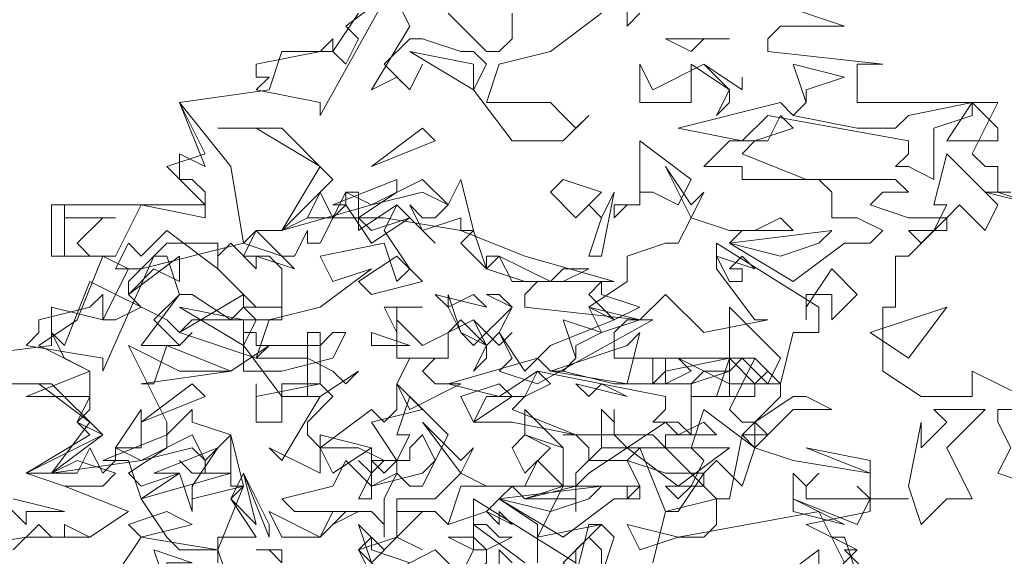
# Model space of a CAD drawing. Header units: millimetres. Extents: x 4234 to 4704, y 1542 to 2004.
# Tile 126 of 256: x 4398.45 to 4406.11, y 1793.6 to 1797.78. Entities that reach past the tile are written whole.
import ezdxf

# ---------------------------------------------------------------- set-up
doc = ezdxf.new("R2010")
doc.units = ezdxf.units.MM
doc.linetypes.add('DASHED', pattern=[19.05, 12.7, -6.35])
doc.layers.add('BOD', color=40, linetype='Continuous')
doc.layers.add('DIMENSIONS', color=7, linetype='Continuous')
pattern_1 = [(90, (3399.144, -158.445), (-8.980256, 8.980256), [2.38125, -15.57926]), (45, (3399.144, -158.445), (-8.980256, 8.980256), [2.38125, -10.31875]), (135, (3399.144, -158.445), (-8.980256, -8.980256), [2.38125, -10.31875])]

# ---------------------------------------------------------------- blocks, each defined once
blk = doc.blocks.new('A$Cf9015526')
at = {"color": 116, "lineweight": 0, "true_color": 0x136734}
for points in [[(1.6877, 3.5087), (1.6655, 3.4865), (1.6655, 3.5532)], [(1.6211, 3.5087), (1.5323, 3.4421), (1.4435, 3.4199), (1.4213, 3.3533), (1.4435, 3.3533), (1.5323, 3.3533), (1.5545, 3.3311), (1.5767, 3.3089), (1.5989, 3.3311), (1.5545, 3.2867), (1.4657, 3.2867), (1.3991, 3.3755), (1.4213, 3.4199), (1.3991, 3.4421), (1.3768, 3.4421), (1.3102, 3.4643), (1.288, 3.4643), (1.2436, 3.4199), (1.288, 3.3755), (1.3102, 3.4199), (1.288, 3.3755), (1.2658, 3.3977), (1.2214, 3.3755), (1.288, 3.4865), (1.2658, 3.5309)], [(1.2436, 3.5309), (1.1326, 3.3311), (1.1326, 3.3533), (1.0215, 3.3755), (1.0437, 3.3977), (1.0215, 3.3977), (1.0215, 3.4199), (1.1326, 3.4421), (1.1548, 3.4643), (1.1548, 3.4421), (1.177, 3.4199), (1.1992, 3.4643), (1.177, 3.4865), (1.2658, 3.5532)], [(1.3546, 3.5087), (1.4213, 3.4421), (1.4435, 3.4421), (1.4657, 3.4643), (1.4657, 3.5087)], [(1.9098, 3.5309), (2.0431, 3.4865), (1.932, 3.4865), (1.9098, 3.4643), (1.9098, 3.4421), (2.1097, 3.4199), (2.0875, 3.4199), (2.0653, 3.4199), (2.0653, 3.3533), (2.3095, 3.3533), (2.2651, 3.2645), (2.2873, 3.2423), (2.3095, 3.2423), (2.3095, 3.1978), (2.2873, 3.1978), (2.3762, 3.1756)], [(0.4886, 2.576), (0.6218, 2.5982), (0.7328, 2.5982), (0.7995, 2.6427), (0.6884, 2.6871), (0.6218, 2.7093), (0.7328, 2.7759), (0.7106, 2.7981), (0.7328, 2.8203), (0.7328, 2.8425), (0.6218, 2.8425), (0.7328, 2.8869), (0.644, 2.9314), (0.7106, 2.9758), (0.755, 3.0868), (0.6662, 3.0868), (0.6662, 3.1756), (0.9327, 3.1756), (0.8661, 3.2423), (0.9327, 3.2645), (0.8883, 3.3533), (1.0437, 3.3755), (1.0659, 3.4421), (1.1548, 3.4421), (1.1992, 3.5087)], [(2.4206, 2.8203), (2.3095, 2.8203), (2.3095, 2.7981), (2.3318, 2.7537), (2.3095, 2.7093), (2.3762, 2.6871)], [(2.0431, 2.5538), (1.9986, 2.6427), (1.7544, 2.5982), (1.7988, 2.5982), (1.821, 2.6205), (1.821, 2.6649), (1.7322, 2.6427), (1.6877, 2.7537), (1.6211, 2.7537), (1.6211, 2.8203), (1.6433, 2.7981), (1.6433, 2.8203), (1.6433, 2.7981), (1.6433, 2.7759), (1.6655, 2.7537), (1.7322, 2.7981), (1.7544, 2.7759), (1.7988, 2.7981), (1.821, 2.7759), (1.7322, 2.7759), (1.7322, 2.7537), (1.821, 2.6649), (1.8432, 2.6649), (1.8654, 2.7759), (1.932, 2.8425), (1.932, 2.8647), (1.9098, 2.8647), (1.8432, 2.8647), (1.8432, 2.8869), (1.7988, 2.8869), (1.7766, 2.8647), (1.7544, 2.8647), (1.71, 2.8647), (1.71, 2.9091), (1.7322, 2.9091), (1.7322, 2.8647), (1.7766, 2.8869), (1.7544, 2.9091), (1.8432, 2.8647), (1.8876, 2.8647), (1.9098, 2.8869), (1.8876, 2.9091), (1.932, 2.8647), (1.9542, 2.9536), (1.9764, 2.9536), (1.9986, 2.9536), (1.9986, 2.998), (1.821, 3.109), (1.821, 3.0646), (1.8876, 2.9758), (1.9098, 2.9758), (1.7988, 2.9536), (1.7322, 3.0202), (1.6877, 2.9758), (1.71, 2.9758), (1.5101, 2.8647), (1.4435, 2.8869), (1.4657, 2.9091), (1.4435, 2.9536), (1.4213, 2.9314), (1.3768, 2.9536), (1.3546, 2.998), (1.3546, 3.0202), (1.3768, 2.9536), (1.3991, 2.9314), (1.4657, 2.998), (1.4435, 3.0202), (1.4213, 3.0202), (1.4657, 2.998), (1.4435, 2.9536), (1.4879, 2.8869), (1.5323, 2.9314), (1.6433, 2.9758), (1.5989, 2.998), (1.6655, 3.0424), (1.6655, 3.0868), (1.7322, 3.109), (1.7544, 3.109), (1.7766, 3.1534), (1.7322, 3.2423), (1.7766, 3.1756), (1.7988, 3.1978), (1.7766, 3.1534), (1.8432, 3.1312), (1.8876, 3.1312), (1.932, 3.1534), (1.9542, 3.1312), (1.8654, 3.1312), (1.8432, 3.109), (1.9542, 3.0424), (2.0431, 3.109), (2.0875, 3.109), (2.1097, 3.1312), (2.0653, 3.1534), (2.0209, 3.1534), (2.0209, 3.1978), (1.9986, 3.22), (1.9542, 3.22), (2.1319, 3.22), (2.1541, 3.1978), (2.1097, 3.1978), (2.0875, 3.1756), (2.1541, 3.1534), (2.2207, 3.1534), (2.1541, 3.0868), (2.1319, 3.0868), (2.1319, 2.998), (2.1097, 2.998), (2.1097, 2.8869), (2.1763, 2.8425), (2.2651, 2.8425), (2.2651, 2.8869), (2.354, 2.8425)], [(0.4886, 2.9091), (0.6662, 2.9314), (0.6662, 2.998), (0.755, 2.9758), (0.7995, 3.0646), (0.8217, 3.0646), (0.9993, 3.109), (1.0215, 3.1312), (1.0659, 3.1312), (1.1104, 3.1534), (1.2436, 3.1534), (1.3768, 3.1312), (1.4879, 3.0868), (1.6433, 3.0424), (1.5101, 3.0424), (1.4879, 3.0202), (1.4879, 2.998), (1.6877, 2.9758), (1.6655, 2.9758), (1.6433, 2.9536), (1.6433, 2.9091), (1.8876, 2.9091), (1.8432, 2.8203), (1.8654, 2.7981), (1.8876, 2.7981), (1.8876, 2.7537), (1.9542, 2.7315), (2.0875, 2.7093), (2.0875, 2.6427), (1.9764, 2.6205), (2.0653, 2.576), (2.0431, 2.576), (2.1319, 2.4872)], [(0.5996, 2.576), (0.644, 2.6205), (0.6662, 2.5982), (0.6884, 2.5982), (0.6884, 2.6205), (0.7328, 2.5982), (0.7995, 2.6427), (0.6884, 2.6871), (0.755, 2.6871), (0.7773, 2.7093), (0.7106, 2.7315), (0.6662, 2.7093), (0.6218, 2.7093), (0.755, 2.7759), (0.7106, 2.7981), (0.7328, 2.8425), (0.7328, 2.8869), (0.6884, 2.9091), (0.6662, 2.9536), (0.6884, 2.9314), (0.7328, 3.0424), (0.8661, 2.9758), (0.8883, 2.9536), (0.9993, 3.0202), (0.9993, 2.998), (1.0659, 2.998), (1.0659, 2.9758), (0.9105, 2.9758), (0.8883, 2.9536), (1.0215, 2.9091), (1.0437, 2.9314), (0.9771, 2.8869), (0.8883, 2.8869), (0.7995, 2.9314), (0.8661, 2.7981), (0.8661, 2.7759), (0.9105, 2.8203), (0.9105, 2.7981), (0.9771, 2.7759), (0.9771, 2.7093), (0.8217, 2.6649), (0.8661, 2.5982), (0.8883, 2.576), (0.9549, 2.576), (0.9993, 2.6871), (0.9771, 2.6649), (1.0215, 2.5982), (0.9549, 2.5982), (0.9549, 2.576), (0.8217, 2.5982), (0.7773, 2.5316)], [(0.5996, 2.6649), (0.6884, 2.6427), (0.6218, 2.6427), (0.6218, 2.6205), (0.5774, 2.6649)], [(1.4435, 2.5316), (1.4435, 2.576), (1.4657, 2.5538)], [(1.5101, 2.5538), (1.5101, 2.6205), (1.4435, 2.6649), (1.4213, 2.6427), (1.3546, 2.6205), (1.3324, 2.6427), (1.3102, 2.6427), (1.2658, 2.5982), (1.3102, 2.576), (1.2658, 2.5982), (1.2658, 2.6427), (1.3324, 2.6427), (1.3546, 2.6205), (1.3768, 2.6871), (1.4657, 2.6871), (1.4879, 2.6649), (1.5545, 2.6871), (1.5545, 2.7093), (1.5545, 2.7537), (1.4879, 2.7759), (1.4879, 2.8203), (1.5545, 2.7537), (1.5545, 2.6871), (1.5767, 2.6871), (1.6655, 2.6871), (1.6877, 2.6871), (1.6877, 2.6649), (1.6655, 2.6649), (1.6655, 2.6871), (1.5545, 2.6871), (1.5101, 2.5982), (1.6211, 2.6205), (1.5989, 2.6205), (1.5767, 2.5316)], [(1.5767, 2.5538), (1.3991, 2.6649), (1.3991, 2.6205), (1.4879, 2.5538)], [(1.3991, 2.5094), (1.3324, 2.576), (1.288, 2.5538)], [(0.9549, 2.5538), (0.9549, 2.576), (0.9771, 2.5094)], [(1.0659, 2.5538), (1.0437, 2.576), (1.0215, 2.576), (1.0659, 2.576), (1.0659, 2.5538)], [(1.2214, 2.5316), (1.1992, 2.576), (1.2658, 2.5982), (1.2658, 2.6649), (1.3102, 2.6649), (1.3324, 2.6649), (1.3768, 2.7093), (1.3102, 2.7981), (1.3768, 2.7315), (1.3991, 2.7537), (1.3768, 2.7093), (1.4213, 2.6871), (1.4879, 2.6871), (1.5101, 2.7315), (1.5545, 2.6871), (1.4657, 2.6871), (1.4435, 2.6649), (1.5545, 2.5982), (1.6433, 2.6649), (1.6655, 2.6649), (1.6877, 2.6871), (1.6655, 2.7315), (1.5989, 2.7315), (1.5989, 2.7537), (1.5767, 2.7759), (1.5545, 2.7759), (1.71, 2.7759), (1.7322, 2.7537), (1.6877, 2.7537), (1.6655, 2.7315), (1.7322, 2.7093), (1.7544, 2.7093), (1.7988, 2.7093), (1.7544, 2.6427), (1.7322, 2.6427), (1.71, 2.5538)], [(1.9098, 2.5094), (1.9986, 2.576), (1.9986, 2.5094), (2.0653, 2.576), (2.0209, 2.5982), (2.0431, 2.5982), (2.0653, 2.5316)]]:
    blk.add_lwpolyline(points, dxfattribs=at)
for points in [[(1.7988, 3.4643), (1.7766, 3.4421), (1.7322, 3.4643), (1.8432, 3.4643)], [(1.3991, 3.3755), (1.288, 3.4421), (1.3991, 3.4199)], [(1.7988, 3.4199), (1.8432, 3.3755), (1.8432, 3.3533), (1.821, 3.3311), (1.8432, 3.3755), (1.7766, 3.4199), (1.7766, 3.3977), (1.7766, 3.3533), (1.6877, 3.3533), (1.6877, 3.4199), (1.71, 3.3755)], [(1.9764, 3.3755), (1.9764, 3.3533), (1.9542, 3.3311), (2.0653, 3.3089), (2.1319, 3.3089), (2.1541, 3.3311), (2.2651, 3.3533), (2.2651, 3.3311), (2.1985, 3.3089), (2.1985, 3.22), (2.1541, 3.2423), (2.1319, 3.2423), (2.1541, 3.2645), (2.1541, 3.2867), (1.9098, 3.3311), (1.8654, 3.2867), (1.7544, 3.3089), (1.932, 3.3533), (1.9542, 3.3311), (1.9764, 3.3533), (1.9542, 3.4199), (2.0431, 3.3977)], [(1.8654, 3.3977), (1.8654, 3.3755), (1.7988, 3.4199), (1.8654, 3.3755)], [(0.9993, 3.109), (1.0659, 3.0868), (1.0882, 3.0646), (1.0215, 3.0868), (1.0215, 3.0646), (0.9771, 3.109), (0.9549, 3.0868), (0.9549, 3.0646), (0.8661, 3.1312), (0.8217, 3.0868), (0.7995, 3.109), (0.7773, 3.0646), (0.7995, 3.0646), (0.755, 3.0868), (0.6884, 3.0868), (0.6884, 3.1756), (0.6884, 3.1534), (0.7773, 3.1534), (0.755, 3.1534), (0.7106, 3.109), (0.7328, 3.0868), (0.7773, 3.0868), (0.8217, 3.1756), (0.9327, 3.1534), (0.9327, 3.1978), (0.9105, 3.22), (0.8883, 3.22), (0.8883, 3.2645), (0.9327, 3.2423), (0.8883, 3.3533), (0.9771, 3.2423)], [(2.3095, 3.2867), (2.2207, 3.2867), (2.2651, 3.3533), (2.3095, 3.3089)], [(1.8876, 3.2867), (1.8654, 3.2645), (1.9764, 3.22), (1.8654, 3.22), (1.8654, 3.2423), (1.7988, 3.2423), (1.8432, 3.2867), (1.9098, 3.2867), (1.932, 3.3311), (1.9542, 3.3089)], [(1.1548, 3.22), (1.0659, 3.1312), (1.1326, 3.2423), (1.0215, 3.3089), (0.9549, 3.3089), (1.0659, 3.3089)], [(1.2214, 3.2423), (1.3102, 3.3089), (1.3324, 3.2867)], [(1.7544, 3.1756), (1.71, 3.1978), (1.6877, 3.1978), (1.6877, 3.1756), (1.6655, 3.1756), (1.6433, 3.1534), (1.6433, 3.1756), (1.6877, 3.1756), (1.6877, 3.22), (1.6877, 3.2867), (1.7766, 3.22)], [(2.2873, 3.1312), (2.2429, 3.1756), (2.2207, 3.1534), (2.2207, 3.1312), (2.1985, 3.1312), (2.1763, 3.109), (2.1541, 3.1312), (2.1985, 3.1312), (2.2207, 3.1756), (2.1985, 3.1756), (2.2207, 3.2645), (2.3095, 3.1756)], [(1.3768, 3.1312), (1.3768, 3.1534), (1.3102, 3.1312), (1.288, 3.1756), (1.3102, 3.1534), (1.3324, 3.1534), (1.3546, 3.1756), (1.3102, 3.1978), (1.2214, 3.1756), (1.0659, 3.1312), (1.1104, 3.1534), (1.1326, 3.1978), (1.1548, 3.1534), (1.177, 3.1756), (1.177, 3.1978), (1.2214, 3.1756), (1.3102, 3.22), (1.3546, 3.1756), (1.3768, 3.22), (1.3991, 3.1312)], [(1.1992, 3.1534), (1.2214, 3.1312), (1.288, 3.1534), (1.2214, 3.109), (1.177, 3.1756), (1.1548, 3.1756), (1.2658, 3.22), (1.2658, 3.1978)], [(1.5767, 3.1534), (1.5323, 3.1978), (1.5545, 3.22), (1.6211, 3.1978)], [(1.1992, 3.1534), (1.1992, 3.1312), (1.2658, 3.1756), (1.3324, 3.109), (1.2658, 3.1756), (1.2436, 3.1312), (1.288, 3.0646), (1.2658, 3.0424), (1.2436, 3.109), (1.1326, 3.0868), (1.1548, 3.0424), (1.2214, 3.0646), (1.1326, 2.998), (1.0437, 2.9758), (1.0215, 2.9091), (1.1104, 2.9091), (1.1548, 2.8869), (1.177, 2.8647), (1.1992, 2.8869), (1.1326, 2.8425), (1.0659, 2.8425), (0.9993, 2.9314), (1.0215, 2.9758), (0.9993, 2.998), (0.9771, 2.9758), (0.9105, 3.0202), (0.8883, 3.0202), (0.8439, 2.9758), (0.8883, 2.9314), (0.9105, 2.9536), (0.8883, 2.9314), (0.8661, 2.9314), (0.8217, 2.9314), (0.8883, 3.0202), (0.8661, 3.0868), (0.8439, 3.0868), (0.755, 2.8869), (0.755, 2.9091), (0.6218, 2.9314), (0.644, 2.9536), (0.644, 2.9758), (0.7328, 2.998), (0.755, 3.0202), (0.755, 2.9758), (0.7773, 2.9758), (0.8217, 2.998), (0.7995, 3.0202), (0.7995, 3.0424), (0.8661, 3.109), (0.9549, 3.109), (0.9549, 3.0646), (1.0215, 2.998), (1.0437, 2.998), (1.0659, 2.998), (1.0659, 3.0646), (1.0437, 3.0868), (0.9993, 3.0868), (1.0215, 3.1312), (1.0659, 3.0868), (1.0882, 3.0868), (1.1104, 3.1312), (1.1104, 3.109), (1.1326, 3.109), (1.177, 3.1978), (1.1992, 3.1978)], [(1.5989, 3.0868), (1.6211, 3.1534), (1.5989, 3.1756), (1.6211, 3.1534), (1.6433, 3.1978), (1.6211, 3.0868)], [(2.3095, 3.1978), (2.3762, 3.1756), (2.3095, 3.1978), (2.2873, 3.1978), (2.3318, 3.1978)], [(1.3768, 3.109), (1.3991, 3.1312), (1.4213, 3.0646)], [(1.932, 3.0868), (1.8432, 3.109), (2.0209, 3.1312), (1.9986, 3.109)], [(0.8439, 3.0646), (0.7995, 3.0202), (0.8883, 3.0868), (0.8883, 3.0424)], [(1.2214, 3.0202), (1.1992, 3.0424), (1.2658, 3.0868), (1.3102, 3.0424)], [(1.4213, 3.0646), (1.4879, 3.0424), (1.4213, 3.0646), (1.4213, 3.0868), (1.4435, 3.0868)], [(1.5545, 3.0646), (1.5989, 3.0646), (1.5545, 3.0424), (1.4657, 3.0424), (1.4435, 3.0868), (1.5323, 3.0424)], [(1.8876, 3.0646), (1.8654, 3.0868), (1.8432, 3.0646), (1.8654, 3.0646), (1.8654, 3.0424), (1.8432, 3.0424), (1.821, 3.0868)], [(2.0209, 2.9758), (2.0209, 3.0202), (1.9986, 3.0202), (1.9764, 3.0202), (1.9764, 2.9758), (1.9764, 2.998), (2.0209, 3.0646), (2.0653, 3.0202)], [(1.6877, 2.998), (1.6433, 2.9758), (1.5989, 3.0202), (1.6211, 3.0424), (1.6211, 3.0202)], [(1.3991, 3.0202), (1.3546, 2.998), (1.3324, 3.0202), (1.4213, 2.998)], [(0.9993, 2.9314), (0.8883, 2.998), (0.9993, 2.9758)], [(1.2658, 2.998), (1.2658, 2.9536), (1.2436, 2.998), (1.3102, 2.998)], [(1.6211, 2.9536), (1.5989, 2.998), (1.6877, 2.9758)], [(1.9098, 2.8647), (1.8654, 2.9091), (1.8432, 2.8869), (1.8432, 2.8425), (1.821, 2.8425), (1.7988, 2.8425), (1.7766, 2.8425), (1.8432, 2.8425), (1.8432, 2.9091), (1.8432, 2.998), (1.932, 2.9091)], [(2.0875, 2.9536), (2.2207, 2.998), (2.1541, 2.9091)], [(1.3991, 2.9758), (1.4213, 2.9314), (1.4213, 2.9091), (1.3991, 2.8869), (1.4213, 2.9314), (1.3768, 2.9758), (1.3546, 2.9536), (1.3546, 2.9091), (1.2658, 2.9091), (1.2658, 2.9758), (1.3102, 2.9314)], [(1.5767, 2.9314), (1.5767, 2.9091), (1.5545, 2.8869), (1.6433, 2.8647), (1.71, 2.8647), (1.7322, 2.8869), (1.8432, 2.9091), (1.8432, 2.8869), (1.7766, 2.8647), (1.7766, 2.7759), (1.7544, 2.7981), (1.71, 2.7981), (1.7322, 2.8203), (1.7322, 2.8425), (1.5101, 2.8869), (1.4435, 2.8425), (1.3546, 2.8647), (1.5101, 2.9091), (1.5323, 2.8869), (1.5545, 2.8869), (1.5767, 2.9091), (1.5545, 2.9758), (1.6211, 2.9536)], [(1.4657, 2.9536), (1.4435, 2.9314), (1.3991, 2.9758), (1.4435, 2.9314)], [(1.1326, 2.9314), (1.1548, 2.9536), (1.177, 2.9536), (1.1548, 2.9091), (1.0659, 2.8869), (0.9993, 2.8869), (0.9993, 2.9536), (1.0215, 2.9536), (1.0215, 2.9314)], [(1.1548, 2.8425), (1.1104, 2.7981), (1.1104, 2.7759), (1.1326, 2.7537), (1.2214, 2.8203), (1.2436, 2.7981), (1.2658, 2.8203), (1.2658, 2.8647), (1.3102, 2.8203), (1.2214, 2.7981), (1.2658, 2.7315), (1.2658, 2.7093), (1.2214, 2.6871), (1.2214, 2.7093), (1.2436, 2.7315), (1.1992, 2.7537), (1.1326, 2.7537), (1.1326, 2.7093), (1.0437, 2.7537), (1.0659, 2.7315), (1.1326, 2.8425), (1.1104, 2.8425), (1.1104, 2.9536), (1.1326, 2.9536), (1.1326, 2.8647)], [(1.2214, 2.9314), (1.2214, 2.9536), (1.288, 2.9314)], [(1.5323, 2.8869), (1.6655, 2.9314), (1.6877, 2.9536), (1.6655, 2.8647)], [(0.8217, 2.8647), (0.8439, 2.8647), (0.8661, 2.9314), (0.9771, 2.8869)], [(1.3546, 2.9091), (1.3324, 2.9091), (1.3102, 2.8869), (1.3324, 2.8647), (1.3768, 2.8647), (1.288, 2.8203), (1.2658, 2.8647), (1.288, 2.9091)], [(1.8876, 2.8425), (1.821, 2.8425), (1.8432, 2.9091), (1.8876, 2.8647)], [(1.4879, 2.8425), (1.4657, 2.8203), (1.5767, 2.7759), (1.4657, 2.7981), (1.3991, 2.7981), (1.4213, 2.8425), (1.4879, 2.8425), (1.5101, 2.8869), (1.5323, 2.8647)], [(0.755, 2.7759), (0.6662, 2.7093), (0.7328, 2.7981), (0.644, 2.8647), (0.5552, 2.8647), (0.6662, 2.8647)], [(0.8217, 2.7981), (0.9105, 2.8647), (0.9327, 2.8425)], [(1.1326, 2.8647), (1.0659, 2.8647), (1.0659, 2.7981), (1.0215, 2.7981), (1.0215, 2.8647), (1.0215, 2.8425)], [(1.3991, 2.7981), (1.3768, 2.8425), (1.4435, 2.8647), (1.4657, 2.8425)], [(1.6211, 2.8647), (1.6655, 2.8425), (1.5767, 2.8647), (1.5989, 2.8425)], [(1.3324, 2.7315), (1.3102, 2.7759), (1.288, 2.7537), (1.288, 2.7315), (1.2658, 2.7315), (1.2436, 2.7093), (1.2214, 2.7315), (1.2658, 2.7315), (1.288, 2.7759), (1.2658, 2.7759), (1.288, 2.8425), (1.3546, 2.7759)], [(2.0209, 2.8203), (1.9542, 2.8203), (1.9098, 2.7759), (1.8876, 2.7981), (1.9542, 2.8425), (1.9764, 2.8425)], [(0.7773, 2.7537), (0.8217, 2.8203), (0.8217, 2.7537)], [(1.8654, 2.6871), (1.821, 2.7315), (1.7988, 2.7093), (1.7988, 2.6871), (1.7766, 2.6871), (1.7544, 2.6649), (1.7322, 2.6871), (1.7766, 2.6871), (1.7988, 2.7315), (1.7766, 2.7537), (1.7988, 2.8203), (1.8876, 2.7537)], [(2.2207, 2.7537), (2.2651, 2.6649), (2.2207, 2.6649), (2.1763, 2.6205), (2.1541, 2.6871), (2.1763, 2.7981), (2.1763, 2.7759), (2.1763, 2.7537), (2.2207, 2.7981), (2.1985, 2.8203), (2.2873, 2.8203)], [(0.9771, 2.6871), (0.9771, 2.7093), (0.9105, 2.7093), (0.8883, 2.7315), (0.9105, 2.7093), (0.9327, 2.7093), (0.9327, 2.7315), (0.9105, 2.7537), (0.8217, 2.7315), (0.6662, 2.7093), (0.7106, 2.7093), (0.7328, 2.7537), (0.755, 2.7093), (0.7773, 2.7315), (0.7773, 2.7537), (0.8217, 2.7315), (0.9105, 2.7759), (0.9327, 2.7315), (0.9771, 2.7759), (0.9993, 2.6871)], [(0.7995, 2.7093), (0.8217, 2.6871), (0.8883, 2.7093), (0.8217, 2.6649), (0.7995, 2.7315), (0.755, 2.7315), (0.8661, 2.7759), (0.8661, 2.7537)], [(1.1548, 2.7093), (1.1326, 2.7537), (1.1326, 2.7759), (1.2214, 2.7537)], [(1.4879, 2.7093), (1.4657, 2.7537), (1.4879, 2.7759), (1.5323, 2.7537)], [(1.8876, 2.7537), (1.9542, 2.7315), (1.8876, 2.7537), (1.8654, 2.7759), (1.9098, 2.7759)], [(0.9105, 2.6871), (0.9105, 2.6649), (0.9993, 2.6871), (0.9105, 2.6649), (0.9105, 2.6427), (0.8883, 2.7093), (0.8439, 2.7093), (0.9549, 2.7537)], [(1.1992, 2.6649), (1.2214, 2.7093), (1.1992, 2.7315), (1.2214, 2.7093), (1.2214, 2.7537), (1.2214, 2.6649)], [(1.7544, 2.6871), (1.6655, 2.7537), (1.5989, 2.7093), (1.5767, 2.6871), (1.5767, 2.6427), (1.5767, 2.6649), (1.4879, 2.6649), (1.5767, 2.6871), (1.5767, 2.7093), (1.6211, 2.7537), (1.8432, 2.7537)], [(2.0875, 2.7093), (1.9764, 2.7537), (2.0875, 2.7315)], [(1.3102, 2.7093), (1.3324, 2.7315), (1.3102, 2.6871), (1.288, 2.6871), (1.2658, 2.7093), (1.2436, 2.6649), (1.2436, 2.5982), (1.2436, 2.6205), (1.2214, 2.6427), (1.1992, 2.6427), (1.1548, 2.6205), (1.1992, 2.6427), (1.0882, 2.6427), (1.0659, 2.6649), (1.1548, 2.6871), (1.177, 2.7315), (1.2214, 2.6871)], [(0.9771, 2.6649), (0.9993, 2.7093), (1.0215, 2.6205)], [(1.0437, 2.5982), (0.9993, 2.7093), (1.0437, 2.6205)], [(1.9986, 2.7093), (1.9764, 2.6871), (1.9764, 2.6649), (2.0653, 2.6649), (2.0875, 2.6649), (2.0653, 2.6871), (2.0875, 2.6649), (2.1541, 2.6649), (2.0875, 2.6649), (2.0653, 2.6205), (1.9542, 2.6649), (1.9542, 2.7093), (1.9764, 2.6871)], [(1.5323, 2.6427), (1.4435, 2.6649), (1.6211, 2.6871), (1.5989, 2.6649)], [(1.9542, 2.6427), (1.9542, 2.6649), (2.0431, 2.6205)], [(0.8217, 2.5982), (0.7995, 2.6205), (0.8661, 2.6427), (0.9105, 2.6205)], [(1.1548, 2.6427), (1.177, 2.6427), (1.1326, 2.5982), (1.0659, 2.5982), (1.0437, 2.6427), (1.1326, 2.5982)], [(1.4657, 2.6205), (1.4435, 2.6427), (1.4435, 2.6205), (1.4213, 2.6427)], [(1.2658, 2.5982), (1.2214, 2.5538), (1.1992, 2.6205), (1.2436, 2.576)], [(1.4435, 2.5982), (1.4657, 2.5982), (1.4213, 2.576), (1.4213, 2.5538), (1.3991, 2.5316), (1.3991, 2.5094), (1.3768, 2.5316), (1.3991, 2.576), (1.3546, 2.5982), (1.3991, 2.5982), (1.4213, 2.576), (1.3991, 2.576), (1.3991, 2.6205), (1.4213, 2.6205)], [(1.6211, 2.5316), (1.6211, 2.576), (1.5989, 2.5982), (1.5767, 2.576), (1.5767, 2.5316), (1.5545, 2.5538), (1.6211, 2.6205), (1.6433, 2.5982)], [(1.6877, 2.576), (1.6655, 2.6205), (1.7544, 2.5982)], [(1.288, 2.5538), (1.2436, 2.5316), (1.1992, 2.576), (1.2214, 2.5982), (1.2214, 2.576)], [(0.8661, 2.5538), (0.8661, 2.5094), (0.8439, 2.576), (0.9105, 2.5538)]]:
    blk.add_lwpolyline(points, close=True, dxfattribs=at)

msp = doc.modelspace()

# ---------------------------------------------------------------- hatches: boundary and pattern name
at = {"layer": 'DIMENSIONS'}
h = msp.add_hatch(dxfattribs=at)
h.set_pattern_fill('GRASS', color=256, scale=0.5)
h.set_pattern_definition(pattern_1)
h.paths.add_polyline_path([(4417.6425, 1844.3253), (4423.2951, 1838.2514), (4434.9969, 1847.6295), (4469.633, 1855.411), (4513.1489, 1877.6572), (4531.9103, 1892.8657), (4546.8873, 1910.4574), (4556.576, 1922.7476), (4577.553, 1933.381), (4592.7448, 1936.6466), (4614.9867, 1937.2699), (4624.0253, 1937.2699), (4633.3522, 1938.7107), (4636.3977, 1940.2306), (4631.8428, 1952.3869, 0.161807)])
h.paths.add_polyline_path([(4631.8428, 1952.3869), (4629.8752, 1957.6381), (4629.4018, 1957.3619), (4621.324, 1958.355), (4615.8552, 1959.6126), (4597.3065, 1970.6836), (4571.5628, 1964.4359), (4571.5628, 1952.3502), (4556.6565, 1951.2934), (4533.2051, 1949.7013), (4514.0135, 1931.7588), (4500.0937, 1928.3885), (4467.5142, 1910.2651), (4457.6487, 1889.7679), (4440.0951, 1876.8578), (4418.6103, 1858.4577), (4410.1637, 1852.3615), (4417.6425, 1844.3253, -0.161807)])
h.paths.add_polyline_path([(4548.0789, 1916.6002), (4552.8565, 1929.9377), (4546.693, 1932.1455), (4541.9153, 1918.808)], flags=24)
h.paths.add_polyline_path([(4503.0556, 1883.2742), (4507.8332, 1896.6117), (4501.6696, 1898.8196), (4496.892, 1885.482)], flags=24)
h.paths.add_polyline_path([(4451.7368, 1857.409), (4456.5145, 1870.7465), (4450.3509, 1872.9544), (4445.5733, 1859.6168)], flags=24)
h.paths.add_polyline_path([(4412.9931, 1854.3366), (4417.0765, 1849.9489), (4419.3393, 1852.0547), (4415.2559, 1856.4424)], flags=24)
h.paths.add_polyline_path([(4596.3471, 1950.1809), (4601.1248, 1963.5184), (4594.9612, 1965.7262), (4590.1836, 1952.3887)], flags=24)
h.paths.add_polyline_path([(4509.7992, 1914.4402), (4520.7716, 1919.9756), (4517.1217, 1927.2104), (4506.1494, 1921.675)], flags=24)
h.paths.add_polyline_path([(4321.6553, 1898.427), (4326.0339, 1896.392), (4327.3367, 1899.1951), (4322.958, 1901.2301)], flags=9)
h.paths.add_polyline_path([(4333.4365, 1891.9961), (4338.2762, 1888.46), (4340.0997, 1890.9559), (4335.26, 1894.492)], flags=9)
h.paths.add_polyline_path([(4351.1951, 1875.6427), (4355.5215, 1871.4944), (4357.6608, 1873.7255), (4353.3344, 1877.8738)], flags=9)
h.paths.add_polyline_path([(4373.9221, 1853.7811), (4378.2721, 1849.6575), (4380.3986, 1851.9008), (4376.0487, 1856.0244)], flags=9)
h.paths.add_polyline_path([(4389.205, 1846.109), (4392.5459, 1849.595), (4390.3143, 1851.7338), (4386.9734, 1848.2478)], flags=9)
h.paths.add_polyline_path([(4407.9742, 1825.8927), (4411.6376, 1829.0381), (4409.6239, 1831.3833), (4405.9606, 1828.2379)], flags=9)
h.paths.add_polyline_path([(4405.6972, 1823.1876), (4408.8355, 1819.5181), (4411.1846, 1821.5272), (4408.0463, 1825.1967)], flags=9)
h.paths.add_polyline_path([(4412.0765, 1813.536), (4414.8574, 1808.2263), (4417.5956, 1809.6604), (4414.8147, 1814.9701)], flags=9)
h.paths.add_polyline_path([(4306.0633, 1735.5308), (4308.3702, 1742.3082), (4305.4441, 1743.3042), (4303.1371, 1736.5268)], flags=9)
h.paths.add_polyline_path([(4289.1237, 1902.077), (4295.0617, 1902.8939), (4294.6404, 1905.9561), (4288.7025, 1905.1392)], flags=9)
h.paths.add_polyline_path([(4305.67, 1902.4686), (4311.5251, 1901.1867), (4312.1862, 1904.2062), (4306.331, 1905.4882)], flags=9)
h.paths.add_polyline_path([(4434.2122, 1813.2206), (4438.5999, 1817.304), (4436.4941, 1819.5668), (4432.1063, 1815.4834)], flags=9)
h.paths.add_polyline_path([(4381.102, 1865.7275), (4385.1854, 1861.3397), (4387.4482, 1863.4456), (4383.3648, 1867.8333)], flags=9)
h.paths.add_polyline_path([(4421.9781, 1821.8049), (4426.0615, 1817.4172), (4428.3243, 1819.523), (4424.2409, 1823.9108)], flags=9)
h.paths.add_polyline_path([(4410.3951, 1823.868), (4413.9297, 1827.1574), (4411.8239, 1829.4202), (4408.2893, 1826.1308)], flags=9)
h.paths.add_polyline_path([(4387.3909, 1817.4858), (4392.1686, 1830.8233), (4386.005, 1833.0311), (4381.2274, 1819.6936)], flags=9)
h.paths.add_polyline_path([(4347.9726, 1750.0597), (4352.7503, 1763.3972), (4346.5867, 1765.6051), (4341.8091, 1752.2675)], flags=9)
h.paths.add_polyline_path([(4341.4321, 1678.3148), (4346.2097, 1691.6523), (4340.0462, 1693.8601), (4335.2686, 1680.5226)], flags=9)
h.paths.add_polyline_path([(4323.3673, 1583.7016), (4328.1449, 1597.0392), (4321.9814, 1599.247), (4317.2037, 1585.9095)], flags=9)
h.paths.add_polyline_path([(4335.3652, 1700.4464), (4339.9795, 1713.3279), (4330.8251, 1716.6071), (4326.2108, 1703.7256)], flags=9)
h.paths.add_polyline_path([(4396.1792, 1839.031), (4404.6554, 1830.2107), (4406.8611, 1832.3304), (4398.3849, 1841.1506)], flags=9)
h.paths.add_polyline_path([(4396.4333, 1860.2956), (4402.6288, 1853.7761), (4403.7122, 1854.8057), (4397.5167, 1861.3251)], flags=9)
h.paths.add_polyline_path([(4349.0141, 1900.3774), (4363.5849, 1891.1608), (4365.102, 1893.5592), (4350.5312, 1902.7758)], flags=9)
h.paths.add_polyline_path([(4438.6658, 1769.7519), (4437.6109, 1764.1146), (4441.3279, 1763.4191), (4442.3828, 1769.0563)], flags=9)
h.paths.add_polyline_path([(4432.3393, 1775.0815), (4431.5916, 1769.3953), (4435.3409, 1768.9023), (4436.0886, 1774.5885)], flags=9)
h.paths.add_polyline_path([(4446.5759, 1765.0098), (4445.4726, 1759.3818), (4449.1836, 1758.6543), (4450.2868, 1764.2824)], flags=9)
h.paths.add_polyline_path([(4333.2801, 1902.1363), (4338.0795, 1900.1576), (4339.5209, 1903.6536), (4334.7215, 1905.6324)], flags=9)
h.paths.add_polyline_path([(4335.5168, 1907.037), (4340.8576, 1904.9473), (4342.2355, 1908.4689), (4336.8946, 1910.5586)], flags=9)
h.paths.add_polyline_path([(4338.3128, 1912.555), (4343.7532, 1910.7401), (4344.9499, 1914.3274), (4339.5095, 1916.1422)], flags=9)
h.paths.add_polyline_path([(4390.5848, 1863.0102), (4393.6134, 1859.8177), (4396.592, 1862.6434), (4393.5633, 1865.8359)], flags=9)
h.paths.add_polyline_path([(4431.1188, 1819.2282), (4434.1502, 1816.0327), (4437.1288, 1818.8584), (4434.0973, 1822.0539)], flags=9)
h.paths.add_polyline_path([(4421.1353, 1830.1653), (4424.1639, 1826.9728), (4427.1425, 1829.7985), (4424.1138, 1832.991)], flags=9)
h.paths.add_polyline_path([(4410.884, 1841.2141), (4413.9127, 1838.0216), (4416.8913, 1840.8473), (4413.8626, 1844.0398)], flags=9)
h.paths.add_polyline_path([(4400.5883, 1852.1946), (4403.617, 1849.0021), (4406.5956, 1851.8278), (4403.5669, 1855.0203)], flags=9)
h.paths.add_polyline_path([(4378.8646, 1874.7618), (4381.8961, 1871.5663), (4384.8747, 1874.392), (4381.8432, 1877.5875)], flags=9)
h = msp.add_hatch(dxfattribs=at)
h.set_pattern_fill('GRASS', color=256, scale=0.5)
h.set_pattern_definition(pattern_1)
h.paths.add_polyline_path([(4408.8621, 1832.1996), (4393.7747, 1848.4713), (4381.6113, 1830.9217), (4363.6012, 1808.7018), (4358.3674, 1803.3966), (4341.8853, 1775.147), (4339.6484, 1751.0878), (4324.4915, 1725.327), (4322.615, 1687.402), (4321.4896, 1659.197), (4314.6168, 1611.7031), (4291.9238, 1588.6095), (4316.1894, 1573.3254, -0.136079)])
h.paths.add_polyline_path([(4392.7529, 1820.4059), (4397.5305, 1833.7435), (4391.367, 1835.9513), (4386.5894, 1822.6138)], flags=24)
h.paths.add_polyline_path([(4353.3346, 1752.9799), (4358.1123, 1766.3174), (4351.9487, 1768.5253), (4347.1711, 1755.1877)], flags=24)
h.paths.add_polyline_path([(4340.7272, 1703.3666), (4345.3415, 1716.2481), (4336.1871, 1719.5273), (4331.5728, 1706.6458)], flags=24)
h = msp.add_hatch(dxfattribs=at)
h.set_pattern_fill('GRASS', color=256, scale=0.5)
h.set_pattern_definition(pattern_1)
h.paths.add_polyline_path([(4310.8274, 1570.4052, -0.136079), (4403.5002, 1829.2794), (4388.4127, 1845.5512), (4376.2493, 1828.0016), (4358.2392, 1805.7816), (4353.0055, 1800.4765), (4336.5233, 1772.2268), (4334.2864, 1748.1676), (4319.1295, 1722.4069), (4317.253, 1684.4818), (4316.1276, 1656.2769), (4309.2548, 1608.7829), (4286.5618, 1585.6893)])
h.paths.add_polyline_path([(4386.9246, 1816.184), (4392.6349, 1832.1251), (4386.4713, 1834.3329), (4380.7611, 1818.3918)], flags=24)
h.paths.add_polyline_path([(4335.4543, 1700.695), (4339.9559, 1713.262), (4330.8015, 1716.5412), (4326.2998, 1703.9742)], flags=24)

# ---------------------------------------------------------------- linework, layer by layer
at = {"layer": 'DIMENSIONS', "linetype": 'DASHED', "lineweight": 5}
msp.add_arc((4823.9531, 1532.7393), 514.5063, 144.782267, 175.801743, dxfattribs=at)

# ---------------------------------------------------------------- block references
at = {"layer": 'BOD', "xscale": 4.480026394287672, "yscale": 4.480026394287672, "zscale": 4.480026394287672}
msp.add_blockref('A$Cf9015526', (4395.7147, 1782.1099, 480.9174), dxfattribs=at)

doc.saveas('drawing.dxf')
